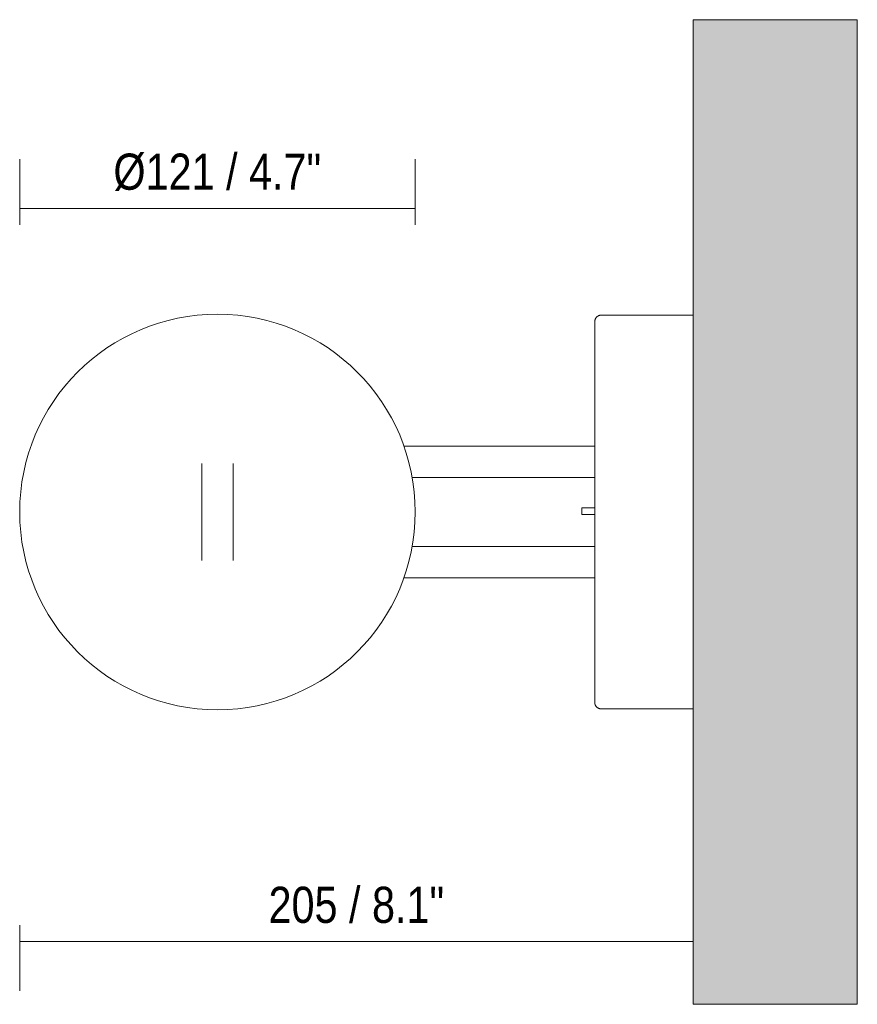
# Model space of a CAD drawing. Header units: millimetres. Extents: x -6679 to -4676, y 0 to 6729.
# Tile 4 of 4: x -6283 to -6028, y 6429 to 6729. Entities that reach past the tile are written whole.
import ezdxf

# ---------------------------------------------------------------- set-up
doc = ezdxf.new("R2010")
doc.units = ezdxf.units.MM
for name, color, linetype, lineweight in [('Cotas', 7, 'Continuous', 9), ('Cotas-5', 7, 'Continuous', 9), ('Luminarias', 7, 'Continuous', 20), ('Muros', 7, 'Continuous', 9)]:
    doc.layers.add(name, color=color, linetype=linetype, lineweight=lineweight)
doc.layers.add('Lighthing Fixture Dim Grey SOL', color=7, linetype='Continuous', lineweight=9, true_color=0x5b5b5b)
doc.styles.add('Arial Narrow', font='ARIALN.TTF', dxfattribs={"height": 11})
doc.dimstyles.new('FARO_-_2_2mm_Arial_Narrow_mm_Inch_Left', dxfattribs={"dimscale": 304.8, "dimtxt": 11.257741, "dimasz": 0, "dimexe": 0.049213, "dimexo": 0.0625, "dimgap": 0.008202, "dimtad": 1, "dimdec": 0, "dimzin": 0, "dimdsep": 46, "dimtxsty": 'Arial Narrow', "dimblk1": 'NONE', "dimblk2": 'NONE', "dimsah": 1, "dimcen": 0.09, "dimadec": 0, "dimazin": 0, "dimtfac": 1, "dimtdec": 4, "dimtix": 1, "dimtmove": 0, "dimatfit": 3, "dimfxl": 0.016404, "dimfxlon": 1, "dimtvp": 1, "dimtolj": 1, "dimtzin": 0, "dimarcsym": 2})
doc.dimstyles.new('FARO_-_2_2mm_Arial_Narrow_mm_Inch_Right', dxfattribs={"dimscale": 304.8, "dimtxt": 11.257741, "dimasz": 0, "dimexe": 0.049213, "dimexo": 0.0625, "dimgap": 0.008202, "dimtad": 1, "dimdec": 0, "dimzin": 0, "dimdsep": 46, "dimtxsty": 'Arial Narrow', "dimblk1": 'NONE', "dimblk2": 'NONE', "dimsah": 1, "dimcen": 0.09, "dimadec": 0, "dimazin": 0, "dimtfac": 1, "dimtdec": 4, "dimtix": 1, "dimtmove": 0, "dimatfit": 3, "dimfxl": 0.016404, "dimfxlon": 1, "dimtvp": 1, "dimtolj": 1, "dimtzin": 0, "dimarcsym": 2})

# ---------------------------------------------------------------- blocks, each defined once
blk = doc.blocks.new('24030 - 24030 MONTREAL White structure wall lamp-473107-Planta_PDF')
at = {"layer": 'Luminarias'}
for p, q in [((-3268.96, 6639.49), (-3296.98, 6639.49)), ((-3298.96, 6599.52), (-3357.12, 6599.52)), ((-3354.71, 6590.02), (-3298.96, 6590.02)), ((-3302.95, 6580.72), (-3302.95, 6578.72)), ((-3302.94, 6580.72), (-3302.2, 6580.72)), ((-3302.2, 6580.72), (-3298.96, 6580.72)), ((-3302.2, 6578.72), (-3302.94, 6578.72)), ((-3298.96, 6578.72), (-3302.2, 6578.72)), ((-3298.96, 6568.97), (-3354.71, 6568.97)), ((-3357.12, 6559.47), (-3298.96, 6559.47)), ((-3296.98, 6519.51), (-3268.96, 6519.51))]:
    blk.add_line(p, q, dxfattribs=at)
at = {"layer": 'Luminarias', "flags": 128}
for points in [[(-3298.96, 6637.51), (-3298.96, 6637.59), (-3298.95, 6637.67), (-3298.95, 6637.75), (-3298.93, 6637.82), (-3298.92, 6637.9), (-3298.9, 6637.98), (-3298.88, 6638.06), (-3298.86, 6638.13), (-3298.83, 6638.21), (-3298.8, 6638.28), (-3298.77, 6638.35), (-3298.74, 6638.42), (-3298.7, 6638.49), (-3298.66, 6638.56), (-3298.61, 6638.63), (-3298.57, 6638.69), (-3298.52, 6638.75), (-3298.47, 6638.81), (-3298.42, 6638.87), (-3298.36, 6638.93), (-3298.3, 6638.98), (-3298.24, 6639.03), (-3298.18, 6639.08), (-3298.12, 6639.13), (-3298.05, 6639.17), (-3297.98, 6639.21), (-3297.92, 6639.25), (-3297.85, 6639.29), (-3297.77, 6639.32), (-3297.7, 6639.35), (-3297.63, 6639.38), (-3297.55, 6639.4), (-3297.47, 6639.42), (-3297.4, 6639.44), (-3297.32, 6639.46), (-3297.24, 6639.47), (-3297.16, 6639.48), (-3297.08, 6639.48), (-3297.01, 6639.49), (-3296.98, 6639.49)], [(-3298.96, 6599.52), (-3298.96, 6599.93), (-3298.96, 6602.09), (-3298.96, 6604.21), (-3298.96, 6606.29), (-3298.96, 6608.32), (-3298.96, 6610.31), (-3298.96, 6612.25), (-3298.96, 6614.14), (-3298.96, 6615.97), (-3298.96, 6617.75), (-3298.96, 6619.46), (-3298.96, 6621.11), (-3298.96, 6622.7), (-3298.96, 6624.21), (-3298.96, 6625.65), (-3298.96, 6627.02), (-3298.96, 6628.31), (-3298.96, 6629.53), (-3298.96, 6630.66), (-3298.96, 6631.71), (-3298.96, 6632.68), (-3298.96, 6633.57), (-3298.96, 6634.36), (-3298.96, 6635.07), (-3298.96, 6635.69), (-3298.96, 6636.23), (-3298.96, 6636.67), (-3298.96, 6637.01), (-3298.96, 6637.27), (-3298.96, 6637.43), (-3298.96, 6637.51), (-3298.96, 6637.51)], [(-3298.96, 6637.51), (-3298.96, 6637.46), (-3298.96, 6637.32), (-3298.96, 6637.09), (-3298.96, 6636.77), (-3298.96, 6636.35), (-3298.96, 6635.85), (-3298.96, 6635.25), (-3298.96, 6634.56), (-3298.96, 6633.79), (-3298.96, 6632.93), (-3298.96, 6631.98), (-3298.96, 6630.95), (-3298.96, 6629.84), (-3298.96, 6628.65), (-3298.96, 6627.38), (-3298.96, 6626.03), (-3298.96, 6624.61), (-3298.96, 6623.11), (-3298.96, 6621.55), (-3298.96, 6619.91), (-3298.96, 6618.22), (-3298.96, 6616.46), (-3298.96, 6614.64), (-3298.96, 6612.77), (-3298.96, 6610.84), (-3298.96, 6608.86), (-3298.96, 6606.84), (-3298.96, 6604.77), (-3298.96, 6602.66), (-3298.96, 6600.52), (-3298.96, 6598.34), (-3298.96, 6596.13), (-3298.96, 6593.89), (-3298.96, 6591.63), (-3298.96, 6589.36), (-3298.96, 6587.06), (-3298.96, 6584.76), (-3298.96, 6582.44), (-3298.96, 6580.12), (-3298.96, 6579.5)], [(-3418.71, 6594.23), (-3418.71, 6594.22), (-3418.71, 6594.18), (-3418.71, 6594.12), (-3418.71, 6594.04), (-3418.71, 6593.94), (-3418.71, 6593.81), (-3418.71, 6593.66), (-3418.71, 6593.48), (-3418.71, 6593.29), (-3418.71, 6593.07), (-3418.71, 6592.83), (-3418.71, 6592.57), (-3418.71, 6592.28), (-3418.71, 6591.98), (-3418.71, 6591.66), (-3418.71, 6591.31), (-3418.71, 6590.95), (-3418.71, 6590.57), (-3418.71, 6590.18), (-3418.71, 6589.76), (-3418.71, 6589.33), (-3418.71, 6588.88), (-3418.71, 6588.42), (-3418.71, 6587.95), (-3418.71, 6587.46), (-3418.71, 6586.95), (-3418.71, 6586.44), (-3418.71, 6585.92), (-3418.71, 6585.38), (-3418.71, 6584.83), (-3418.71, 6584.28), (-3418.71, 6583.72), (-3418.71, 6583.15), (-3418.71, 6582.58), (-3418.71, 6582), (-3418.71, 6581.42), (-3418.71, 6580.83), (-3418.71, 6580.24), (-3418.71, 6579.65), (-3418.71, 6579.07), (-3418.71, 6578.48), (-3418.71, 6577.89), (-3418.71, 6577.31), (-3418.71, 6576.72), (-3418.71, 6576.15), (-3418.71, 6575.58), (-3418.71, 6575.01), (-3418.71, 6574.45), (-3418.71, 6573.9), (-3418.71, 6573.36), (-3418.71, 6572.83), (-3418.71, 6572.31), (-3418.71, 6571.8), (-3418.71, 6571.31), (-3418.71, 6570.82), (-3418.71, 6570.36), (-3418.71, 6569.9), (-3418.71, 6569.46), (-3418.71, 6569.04), (-3418.71, 6568.63), (-3418.71, 6568.24), (-3418.71, 6567.87), (-3418.71, 6567.52), (-3418.71, 6567.18), (-3418.71, 6566.87), (-3418.71, 6566.58), (-3418.71, 6566.3), (-3418.71, 6566.05), (-3418.71, 6565.82), (-3418.71, 6565.61), (-3418.71, 6565.43), (-3418.71, 6565.26), (-3418.71, 6565.12), (-3418.71, 6565), (-3418.71, 6564.91), (-3418.71, 6564.84), (-3418.71, 6564.79), (-3418.71, 6564.76), (-3418.71, 6564.76)], [(-3409.21, 6564.76), (-3409.21, 6564.77), (-3409.21, 6564.81), (-3409.21, 6564.87), (-3409.21, 6564.95), (-3409.21, 6565.05), (-3409.21, 6565.18), (-3409.21, 6565.34), (-3409.21, 6565.51), (-3409.21, 6565.71), (-3409.21, 6565.92), (-3409.21, 6566.16), (-3409.21, 6566.43), (-3409.21, 6566.71), (-3409.21, 6567.01), (-3409.21, 6567.33), (-3409.21, 6567.68), (-3409.21, 6568.04), (-3409.21, 6568.42), (-3409.21, 6568.82), (-3409.21, 6569.23), (-3409.21, 6569.66), (-3409.21, 6570.11), (-3409.21, 6570.57), (-3409.21, 6571.05), (-3409.21, 6571.53), (-3409.21, 6572.04), (-3409.21, 6572.55), (-3409.21, 6573.08), (-3409.21, 6573.61), (-3409.21, 6574.16), (-3409.21, 6574.71), (-3409.21, 6575.27), (-3409.21, 6575.84), (-3409.21, 6576.41), (-3409.21, 6576.99), (-3409.21, 6577.57), (-3409.21, 6578.16), (-3409.21, 6578.75), (-3409.21, 6579.34), (-3409.21, 6579.93), (-3409.21, 6580.51), (-3409.21, 6581.1), (-3409.21, 6581.69), (-3409.21, 6582.27), (-3409.21, 6582.84), (-3409.21, 6583.41), (-3409.21, 6583.98), (-3409.21, 6584.54), (-3409.21, 6585.09), (-3409.21, 6585.63), (-3409.21, 6586.16), (-3409.21, 6586.68), (-3409.21, 6587.19), (-3409.21, 6587.68), (-3409.21, 6588.17), (-3409.21, 6588.64), (-3409.21, 6589.09), (-3409.21, 6589.53), (-3409.21, 6589.95), (-3409.21, 6590.36), (-3409.21, 6590.75), (-3409.21, 6591.12), (-3409.21, 6591.47), (-3409.21, 6591.81), (-3409.21, 6592.12), (-3409.21, 6592.42), (-3409.21, 6592.69), (-3409.21, 6592.94), (-3409.21, 6593.17), (-3409.21, 6593.38), (-3409.21, 6593.57), (-3409.21, 6593.73), (-3409.21, 6593.87), (-3409.21, 6593.99), (-3409.21, 6594.08), (-3409.21, 6594.15), (-3409.21, 6594.2), (-3409.21, 6594.23), (-3409.21, 6594.23)], [(-3298.96, 6581.27), (-3298.96, 6581.82), (-3298.96, 6584.13), (-3298.96, 6586.44), (-3298.96, 6588.74), (-3298.96, 6590.02)], [(-3298.96, 6579.5), (-3298.96, 6577.18), (-3298.96, 6574.86), (-3298.96, 6572.55), (-3298.96, 6570.25), (-3298.96, 6567.97), (-3298.96, 6565.71), (-3298.96, 6563.46), (-3298.96, 6561.25), (-3298.96, 6559.06), (-3298.96, 6556.9), (-3298.96, 6554.79), (-3298.96, 6552.71), (-3298.96, 6550.67), (-3298.96, 6548.68), (-3298.96, 6546.74), (-3298.96, 6544.85), (-3298.96, 6543.02), (-3298.96, 6541.24), (-3298.96, 6539.53), (-3298.96, 6537.88), (-3298.96, 6536.3), (-3298.96, 6534.78), (-3298.96, 6533.34), (-3298.96, 6531.97), (-3298.96, 6530.68), (-3298.96, 6529.46), (-3298.96, 6528.33), (-3298.96, 6527.28), (-3298.96, 6526.31), (-3298.96, 6525.42), (-3298.96, 6524.63), (-3298.96, 6523.92), (-3298.96, 6523.3), (-3298.96, 6522.77), (-3298.96, 6522.33), (-3298.96, 6521.98), (-3298.96, 6521.72), (-3298.96, 6521.56), (-3298.96, 6521.48), (-3298.96, 6521.48)], [(-3298.96, 6568.97), (-3298.96, 6569.64), (-3298.96, 6571.93), (-3298.96, 6574.24), (-3298.96, 6576.55), (-3298.96, 6578.27)], [(-3298.96, 6521.48), (-3298.96, 6521.53), (-3298.96, 6521.67), (-3298.96, 6521.9), (-3298.96, 6522.22), (-3298.96, 6522.64), (-3298.96, 6523.14), (-3298.96, 6523.74), (-3298.96, 6524.43), (-3298.96, 6525.2), (-3298.96, 6526.06), (-3298.96, 6527.01), (-3298.96, 6528.04), (-3298.96, 6529.15), (-3298.96, 6530.34), (-3298.96, 6531.61), (-3298.96, 6532.96), (-3298.96, 6534.39), (-3298.96, 6535.88), (-3298.96, 6537.44), (-3298.96, 6539.08), (-3298.96, 6540.77), (-3298.96, 6542.53), (-3298.96, 6544.35), (-3298.96, 6546.22), (-3298.96, 6548.15), (-3298.96, 6550.13), (-3298.96, 6552.15), (-3298.96, 6554.22), (-3298.96, 6556.33), (-3298.96, 6558.47), (-3298.96, 6559.47)], [(-3296.98, 6519.51), (-3297.06, 6519.51), (-3297.14, 6519.51), (-3297.22, 6519.52), (-3297.3, 6519.53), (-3297.38, 6519.55), (-3297.45, 6519.56), (-3297.53, 6519.58), (-3297.61, 6519.61), (-3297.68, 6519.63), (-3297.75, 6519.66), (-3297.83, 6519.69), (-3297.9, 6519.73), (-3297.97, 6519.77), (-3298.03, 6519.81), (-3298.1, 6519.85), (-3298.16, 6519.9), (-3298.23, 6519.95), (-3298.29, 6520), (-3298.35, 6520.05), (-3298.4, 6520.11), (-3298.46, 6520.16), (-3298.51, 6520.22), (-3298.56, 6520.28), (-3298.6, 6520.35), (-3298.65, 6520.41), (-3298.69, 6520.48), (-3298.73, 6520.55), (-3298.76, 6520.62), (-3298.8, 6520.69), (-3298.83, 6520.77), (-3298.85, 6520.84), (-3298.88, 6520.92), (-3298.9, 6520.99), (-3298.92, 6521.07), (-3298.93, 6521.15), (-3298.94, 6521.22), (-3298.95, 6521.3), (-3298.96, 6521.38), (-3298.96, 6521.46), (-3298.96, 6521.48)]]:
    blk.add_lwpolyline(points, dxfattribs=at)
at = {"layer": 'Luminarias'}
for start, end in [(90, 270), (270, 90)]:
    blk.add_arc((-3413.96, 6579.5), 60.27, start, end, dxfattribs=at)
blk = doc.blocks.new('DIMBLOCK2-Planta_PDF')
at = {"layer": 'Cotas-5', "color": 251, "true_color": 0x5b5b5b, "transparency": 16777216}
for p, q in [((-6077.78, 6448.4), (-6077.78, 6463.6)), ((-6283.03, 6453.6), (-6283.03, 6433.6)), ((-6283.03, 6448.6), (-6283.03, 6453.6)), ((-6283.03, 6448.6), (-6077.78, 6448.6)), ((-6077.78, 6448.6), (-6077.78, 6443.6))]:
    blk.add_line(p, q, dxfattribs=at)
at = {"layer": 'Cotas-5', "color": 0, "transparency": 16777216, "insert": (-6207.21, 6465.31), "char_height": 11, "width": 64.3299, "attachment_point": 1, "line_spacing_factor": 0.974696, "style": 'Arial Narrow'}
blk.add_mtext('205 / 8.1"', dxfattribs=at)
blk = doc.blocks.new('_None')
blk = doc.blocks.new('DIMBLOCK3-Planta_PDF')
at = {"layer": 'Cotas-5', "color": 251, "true_color": 0x5b5b5b, "transparency": 16777216}
for p, q in [((-6283.03, 6666.97), (-6283.03, 6686.97)), ((-6162.51, 6666.97), (-6162.51, 6686.97)), ((-6283.03, 6671.97), (-6162.51, 6671.97)), ((-6283.03, 6671.97), (-6283.03, 6666.97)), ((-6162.51, 6671.97), (-6162.51, 6666.97))]:
    blk.add_line(p, q, dxfattribs=at)
at = {"layer": 'Cotas-5', "color": 0, "transparency": 16777216, "insert": (-6254.49, 6688.69), "char_height": 11, "width": 76.1238, "attachment_point": 1, "line_spacing_factor": 0.974696, "style": 'Arial Narrow'}
blk.add_mtext('Ø121 / 4.7"', dxfattribs=at)

msp = doc.modelspace()

# ---------------------------------------------------------------- hatches: boundary and pattern name
at = {"layer": 'Muros', "true_color": 0xf7f7f7}
msp.add_hatch(color=7, dxfattribs=at).paths.add_polyline_path([(-6027.78, 6429.5), (-6027.78, 6729.5), (-6077.78, 6729.5), (-6077.78, 6429.5)], flags=0)

# ---------------------------------------------------------------- linework, layer by layer
at = {"layer": 'Lighthing Fixture Dim Grey SOL'}
for p, q in [((-6283.03, 6579.5), (-6283.03, 6580.3)), ((-6162.51, 6579.5), (-6162.51, 6580.29))]:
    msp.add_line(p, q, dxfattribs=at)
at = {"layer": 'Muros', "color": 253, "true_color": 0xaaaaaa}
for p, q in [((-6077.78, 6429.5), (-6077.78, 6729.5)), ((-6077.78, 6729.5), (-6027.78, 6729.5)), ((-6027.78, 6729.5), (-6027.78, 6429.5)), ((-6077.78, 6429.5), (-6027.78, 6429.5))]:
    msp.add_line(p, q, dxfattribs=at)

# ---------------------------------------------------------------- block references
at = {"layer": 'Luminarias'}
msp.add_blockref('24030 - 24030 MONTREAL White structure wall lamp-473107-Planta_PDF', (-2808.82, 0), dxfattribs=at)

# ---------------------------------------------------------------- dimensions: what is measured, and where the dimension line sits
at = {"layer": 'Cotas', "color": 251, "true_color": 0x5b5b5b}
dim = msp.add_linear_dim(base=(-6162.51, 6671.97), p1=(-6283.03, 6666.97), p2=(-6162.51, 6666.97), text='Ø<>', dimstyle='FARO_-_2_2mm_Arial_Narrow_mm_Inch_Left', override={"dimpost": '<>', "dimfxl": 120.524125}, dxfattribs=at)
dim.commit()
dim.dimension.update_dxf_attribs({"geometry": 'DIMBLOCK3-Planta_PDF', "text_midpoint": (-6222.77, 6681.7)})
dim = msp.add_linear_dim(base=(-6077.78, 6448.6), p1=(-6283.03, 6453.6), p2=(-6077.78, 6443.6), dimstyle='FARO_-_2_2mm_Arial_Narrow_mm_Inch_Right', override={"dimpost": '<>', "dimfxl": 205.499781}, dxfattribs=at)
dim.commit()
dim.dimension.update_dxf_attribs({"geometry": 'DIMBLOCK2-Planta_PDF', "text_midpoint": (-6180.4, 6458.22)})

doc.saveas('drawing.dxf')
